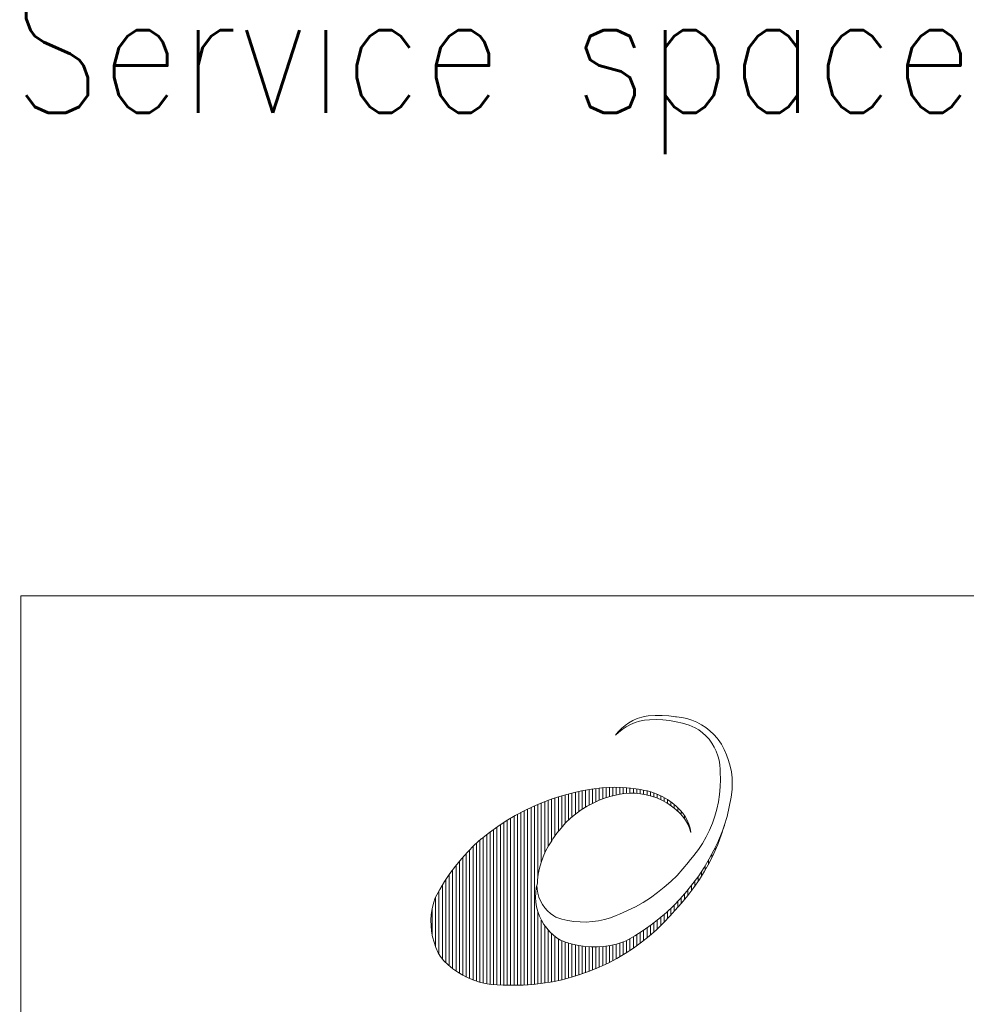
# Model space of a CAD drawing. Header units: inches. Extents: x 0 to 17820, y -10 to 12600.
# Tile 83 of 116: x 12119 to 13382, y 1255 to 2568. Entities that reach past the tile are written whole.
import ezdxf

# ---------------------------------------------------------------- set-up
doc = ezdxf.new("R2010")
doc.units = ezdxf.units.IN
for name, color, linetype, true_color in [('1', 7, 'Continuous', 0xffffff), ('210', 7, 'Continuous', 0xffffff), ('254', 7, 'Continuous', 0xffffff)]:
    doc.layers.add(name, color=color, linetype=linetype, true_color=true_color)
doc.styles.add('latin_extended', font='simplex.shx')

msp = doc.modelspace()

# ---------------------------------------------------------------- linework, layer by layer
at = {"layer": '1', "color": 7, "linetype": 'Continuous', "lineweight": 18}
for q in [(12120, 150), (17670, 1800)]:
    msp.add_line((12120, 1800), q, dxfattribs=at)
at = {"layer": '210', "color": 7, "linetype": 'Continuous', "lineweight": 18}
for p, q in [((12120, 1800), (17670, 1800)), ((12120, 150), (12120, 1800))]:
    msp.add_line(p, q, dxfattribs=at)
at = {"layer": '210', "color": 20, "linetype": 'Continuous', "lineweight": 13}
for p, q in [((12931.533, 1630.605), (12926.394, 1627.06)), ((12936.993, 1633.632), (12931.533, 1630.605)), ((12939.715, 1630.776), (12933.732, 1628.324)), ((12942.722, 1636.113), (12936.993, 1633.632)), ((12945.903, 1632.653), (12939.715, 1630.776)), ((12948.665, 1638.023), (12942.722, 1636.113)), ((12952.24, 1633.939), (12945.903, 1632.653)), ((12954.766, 1639.345), (12948.665, 1638.023)), ((12959.107, 1634.574), (12952.241, 1633.939)), ((12957.493, 1639.668), (12954.77, 1639.345)), ((12966.611, 1640.348), (12957.493, 1639.668)), ((12968.031, 1634.856), (12959.107, 1634.574)), ((12975.754, 1640.42), (12966.611, 1640.348)), ((12976.953, 1634.529), (12968.031, 1634.856)), ((12984.882, 1639.882), (12975.754, 1640.42)), ((12985.832, 1633.595), (12976.953, 1634.529)), ((12993.954, 1638.737), (12984.882, 1639.882)), ((12994.626, 1632.056), (12985.832, 1633.595)), ((12995.205, 1638.629), (12993.955, 1638.737)), ((13003.295, 1629.922), (12994.626, 1632.056)), ((13002.136, 1637.667), (12995.205, 1638.629)), ((13008.957, 1636.106), (13002.136, 1637.667)), ((13011.798, 1627.201), (13003.295, 1629.922)), ((13015.616, 1633.958), (13008.957, 1636.106)), ((13022.063, 1631.238), (13015.616, 1633.958)), ((13028.249, 1627.968), (13022.063, 1631.238)), ((12917.524, 1617.769), (12913.784, 1614.242)), ((12917.271, 1618.556), (12913.787, 1614.244)), ((12921.624, 1623.031), (12917.271, 1618.556)), ((12922.587, 1621.792), (12917.524, 1617.769)), ((12926.394, 1627.06), (12921.624, 1623.031)), ((12928.005, 1625.321), (12922.587, 1621.792)), ((12933.732, 1628.324), (12928.005, 1625.321)), ((13020.096, 1623.906), (13011.798, 1627.201)), ((13024.76, 1621.068), (13020.098, 1623.905)), ((13029.775, 1617.349), (13024.76, 1621.068)), ((13034.128, 1624.172), (13028.249, 1627.968)), ((13034.404, 1613.158), (13029.775, 1617.349)), ((13039.654, 1619.88), (13034.128, 1624.172)), ((13044.785, 1615.122), (13039.654, 1619.88)), ((13038.603, 1608.536), (13034.404, 1613.158)), ((13042.331, 1603.528), (13038.603, 1608.536)), ((13045.554, 1598.179), (13042.331, 1603.528)), ((13049.483, 1609.937), (13044.785, 1615.122)), ((13050.603, 1608.405), (13049.485, 1609.934)), ((13054.932, 1601.847), (13050.603, 1608.405)), ((13048.24, 1592.543), (13045.554, 1598.179)), ((13050.363, 1586.671), (13048.24, 1592.543)), ((13058.739, 1594.973), (13054.932, 1601.847)), ((13062.002, 1587.826), (13058.739, 1594.973)), ((13051.905, 1580.621), (13050.363, 1586.671)), ((13052.849, 1574.449), (13051.905, 1580.621)), ((13064.702, 1580.446), (13062.002, 1587.826)), ((13066.822, 1572.88), (13064.702, 1580.446)), ((13053.187, 1568.214), (13052.849, 1574.449)), ((13053.434, 1564.832), (13053.188, 1568.207)), ((13053.751, 1554.882), (13053.434, 1564.832)), ((13068.349, 1565.172), (13066.822, 1572.88)), ((13069.274, 1557.369), (13068.349, 1565.172)), ((13053.458, 1544.931), (13053.751, 1554.882)), ((13069.592, 1549.517), (13069.274, 1557.369)), ((12855.213, 1536.717), (12842.103, 1533.142)), ((12868.47, 1539.701), (12855.213, 1536.717)), ((12881.848, 1542.087), (12868.47, 1539.701)), ((12895.319, 1543.87), (12881.848, 1542.087)), ((12901.552, 1544.35), (12895.39, 1543.877)), ((12912.286, 1544.692), (12901.552, 1544.35)), ((12923.021, 1544.424), (12912.286, 1544.692)), ((12933.725, 1543.549), (12923.021, 1544.424)), ((12932.329, 1536.714), (12924.89, 1536.193)), ((12939.786, 1536.626), (12932.329, 1536.714)), ((12944.363, 1542.067), (12933.725, 1543.549)), ((12954.899, 1539.985), (12944.363, 1542.067)), ((12956.524, 1539.607), (12954.842, 1539.998)), ((12963.538, 1537.59), (12956.524, 1539.607)), ((12970.359, 1534.995), (12963.538, 1537.59)), ((13052.556, 1535.016), (13053.458, 1544.931)), ((13067.837, 1531.486), (13069.291, 1541.777)), ((13069.301, 1541.665), (13069.592, 1549.517)), ((12816.429, 1524.247), (12803.917, 1518.946)), ((12829.166, 1528.983), (12816.429, 1524.247)), ((12842.103, 1533.142), (12829.166, 1528.983)), ((12891.936, 1527.206), (12883.679, 1523.454)), ((12900.426, 1530.396), (12891.936, 1527.206)), ((12909.112, 1533.009), (12900.426, 1530.396)), ((12910.263, 1533.341), (12909.114, 1533.009)), ((12917.518, 1535.066), (12910.263, 1533.341)), ((12924.89, 1536.193), (12917.518, 1535.066)), ((12947.212, 1535.93), (12939.786, 1536.626)), ((12954.555, 1534.63), (12947.212, 1535.93)), ((12961.768, 1532.735), (12954.555, 1534.63)), ((12968.802, 1530.257), (12961.768, 1532.735)), ((12975.611, 1527.214), (12968.802, 1530.257)), ((12976.939, 1531.841), (12970.359, 1534.995)), ((12982.148, 1523.624), (12975.611, 1527.214)), ((12983.234, 1528.148), (12976.939, 1531.841)), ((12988.371, 1519.513), (12982.148, 1523.624)), ((12989.199, 1523.943), (12983.234, 1528.148)), ((12994.792, 1519.255), (12989.199, 1523.943)), ((13048.944, 1515.446), (13051.05, 1525.176)), ((13051.05, 1525.176), (13052.556, 1535.016)), ((13065.457, 1518.534), (13067.837, 1531.486)), ((12791.655, 1513.088), (12779.668, 1506.687)), ((12803.917, 1518.946), (12791.655, 1513.088)), ((12868.013, 1514.329), (12860.674, 1508.999)), ((12875.692, 1519.155), (12868.013, 1514.329)), ((12883.679, 1523.454), (12875.692, 1519.155)), ((12994.237, 1514.908), (12988.371, 1519.513)), ((12999.708, 1509.839), (12994.237, 1514.908)), ((12999.975, 1514.117), (12994.792, 1519.255)), ((13003.624, 1509.956), (12999.965, 1514.126)), ((13046.247, 1505.862), (13048.944, 1515.446)), ((13062.48, 1505.706), (13065.457, 1518.534)), ((12767.98, 1499.754), (12756.615, 1492.305)), ((12779.668, 1506.687), (12767.98, 1499.754)), ((12853.711, 1503.188), (12847.153, 1496.922)), ((12860.674, 1508.999), (12853.711, 1503.188)), ((13003.593, 1505.455), (12999.689, 1509.859)), ((13007.053, 1500.639), (13003.593, 1505.455)), ((13006.84, 1505.375), (13003.624, 1509.956)), ((13009.539, 1500.471), (13006.84, 1505.375)), ((13010.001, 1495.493), (13007.053, 1500.639)), ((13011.688, 1495.303), (13009.539, 1500.471)), ((13010.375, 1494.742), (13010.375, 1498.643)), ((13042.969, 1496.462), (13046.247, 1505.862)), ((13058.913, 1493.029), (13062.48, 1505.706)), ((12745.595, 1484.353), (12734.943, 1475.915)), ((12756.615, 1492.305), (12745.595, 1484.353)), ((12841.031, 1490.23), (12835.372, 1483.143)), ((12847.153, 1496.922), (12841.031, 1490.23)), ((13012.406, 1490.073), (13010.001, 1495.493)), ((13013.264, 1489.933), (13011.688, 1495.303)), ((13014.242, 1484.435), (13012.406, 1490.073)), ((13014.247, 1484.423), (13013.264, 1489.933)), ((13034.72, 1478.351), (13039.121, 1487.28)), ((13039.121, 1487.28), (13042.969, 1496.462)), ((13050.577, 1472.319), (13055.656, 1484.423)), ((13054.762, 1480.532), (13058.913, 1493.029)), ((13055.656, 1484.423), (13059.141, 1493.78)), ((13055.893, 1483.751), (13055.893, 1485.027)), ((12734.557, 1475.594), (12725.267, 1467.184)), ((12734.943, 1475.915), (12734.56, 1475.597)), ((12828.624, 1473.187), (12824.253, 1466.384)), ((12830.201, 1475.691), (12828.63, 1473.195)), ((12835.372, 1483.143), (12830.201, 1475.691)), ((13029.779, 1469.708), (13034.72, 1478.351)), ((13044.941, 1460.464), (13050.577, 1472.319)), ((13050.038, 1468.239), (13054.762, 1480.532)), ((12716.397, 1458.332), (12707.968, 1449.06)), ((12725.267, 1467.184), (12716.397, 1458.332)), ((12820.408, 1459.272), (12817.108, 1451.89)), ((12824.253, 1466.384), (12820.408, 1459.272)), ((13018.361, 1453.408), (13024.32, 1461.383)), ((13024.32, 1461.383), (13029.779, 1469.708)), ((13038.76, 1448.884), (13044.941, 1460.464)), ((13044.751, 1456.179), (13050.038, 1468.239)), ((12707.968, 1449.06), (12700, 1439.388)), ((12817.108, 1451.89), (12814.374, 1444.281)), ((13010.995, 1444.612), (13011.931, 1445.819)), ((13011.925, 1445.812), (13018.361, 1453.408)), ((13032.049, 1437.603), (13038.76, 1448.884)), ((13038.91, 1444.375), (13044.751, 1456.179)), ((12700, 1439.388), (12692.511, 1429.341)), ((12812.221, 1436.487), (12810.66, 1428.553)), ((12814.374, 1444.281), (12812.221, 1436.487)), ((12995.757, 1427.072), (13003.606, 1435.642)), ((13003.606, 1435.642), (13010.995, 1444.612)), ((13024.822, 1426.646), (13032.049, 1437.603)), ((13025.624, 1421.643), (13032.53, 1432.855)), ((13032.53, 1432.855), (13038.91, 1444.375)), ((12685.52, 1418.941), (12679.042, 1408.214)), ((12692.511, 1429.341), (12685.52, 1418.941)), ((12809.702, 1420.524), (12809.458, 1416.666)), ((12810.66, 1428.553), (12809.702, 1420.524)), ((12978.766, 1411.225), (12987.469, 1418.925)), ((12987.469, 1418.925), (12995.757, 1427.072)), ((13017.093, 1416.036), (13024.822, 1426.646)), ((13018.206, 1410.761), (13025.624, 1421.643)), ((12679.042, 1408.214), (12673.094, 1397.184)), ((12808.021, 1410.452), (12807.184, 1404.118)), ((12809.459, 1416.676), (12808.021, 1410.452)), ((12808.731, 1413.86), (12809.012, 1408.455)), ((12809.012, 1408.455), (12809.898, 1403.116)), ((12969.671, 1403.991), (12978.766, 1411.225)), ((13000.201, 1395.949), (13008.881, 1405.796)), ((13008.881, 1405.796), (13017.093, 1416.036)), ((13010.293, 1400.235), (13018.206, 1410.761)), ((12672.968, 1396.937), (12670.688, 1389.759)), ((12673.094, 1397.184), (12672.961, 1396.923)), ((12807.184, 1404.118), (12806.953, 1397.734)), ((12806.953, 1397.734), (12807.332, 1391.357)), ((12809.898, 1403.116), (12811.379, 1397.91)), ((12811.379, 1397.91), (12813.435, 1392.903)), ((12813.435, 1392.903), (12816.04, 1388.16)), ((12950.407, 1391.002), (12960.209, 1397.243)), ((12960.209, 1397.243), (12969.671, 1403.991)), ((12991.074, 1386.515), (13000.201, 1395.949)), ((13001.901, 1390.086), (13010.293, 1400.235)), ((12668.995, 1382.421), (12667.901, 1374.97)), ((12670.688, 1389.759), (12668.995, 1382.421)), ((12807.332, 1391.357), (12808.316, 1385.045)), ((12808.316, 1385.045), (12809.898, 1378.856)), ((12816.04, 1388.16), (12819.162, 1383.739)), ((12819.162, 1383.739), (12822.761, 1379.697)), ((12822.761, 1379.697), (12826.791, 1376.085)), ((12919.23, 1375.473), (12929.889, 1380.101)), ((12929.889, 1380.101), (12940.291, 1385.282)), ((12940.291, 1385.282), (12950.407, 1391.002)), ((12981.519, 1377.515), (12991.074, 1386.515)), ((12986.738, 1373.108), (12993.051, 1380.339)), ((12993.049, 1380.337), (13001.901, 1390.086)), ((12667.901, 1374.97), (12667.413, 1367.455)), ((12667.413, 1367.455), (12667.534, 1359.925)), ((12809.898, 1378.856), (12812.061, 1372.845)), ((12812.061, 1372.845), (12814.788, 1367.068)), ((12814.788, 1367.068), (12818.052, 1361.577)), ((12826.791, 1376.085), (12831.202, 1372.948)), ((12831.202, 1372.948), (12834.105, 1371.259)), ((12834.107, 1371.258), (12841.974, 1368.78)), ((12841.974, 1368.78), (12850.002, 1366.889)), ((12850.002, 1366.889), (12858.148, 1365.596)), ((12882.847, 1365.358), (12891.016, 1366.494)), ((12891.016, 1366.494), (12899.079, 1368.23)), ((12899.079, 1368.23), (12906.992, 1370.557)), ((12906.992, 1370.557), (12914.712, 1373.461)), ((12914.712, 1373.461), (12919.225, 1375.471)), ((12961.208, 1360.893), (12971.557, 1368.968)), ((12971.557, 1368.968), (12981.519, 1377.515)), ((12977.738, 1363.602), (12986.738, 1373.108)), ((12667.534, 1359.925), (12668.264, 1352.429)), ((12818.052, 1361.577), (12821.824, 1356.422)), ((12821.824, 1356.422), (12826.071, 1351.649)), ((12858.148, 1365.596), (12866.368, 1364.908)), ((12866.368, 1364.908), (12874.616, 1364.828)), ((12874.616, 1364.828), (12882.847, 1365.358)), ((12939.443, 1346.226), (12950.496, 1353.307)), ((12950.496, 1353.307), (12961.208, 1360.893)), ((12958.461, 1345.897), (12968.306, 1354.525)), ((12968.306, 1354.525), (12977.738, 1363.602)), ((12668.264, 1352.429), (12669.597, 1345.017)), ((12669.597, 1345.017), (12671.525, 1337.737)), ((12826.071, 1351.649), (12830.753, 1347.303)), ((12830.753, 1347.303), (12835.827, 1343.423)), ((12835.827, 1343.423), (12840.428, 1340.51)), ((12840.43, 1340.509), (12848.329, 1337.551)), ((12922.927, 1337.778), (12928.075, 1339.667)), ((12928.073, 1339.667), (12939.443, 1346.226)), ((12948.226, 1337.737), (12958.461, 1345.897)), ((12671.525, 1337.737), (12674.035, 1330.637)), ((12674.035, 1330.637), (12677.111, 1323.763)), ((12848.329, 1337.551), (12856.421, 1335.172)), ((12856.421, 1335.172), (12864.663, 1333.382)), ((12864.663, 1333.382), (12873.014, 1332.193)), ((12873.014, 1332.193), (12881.428, 1331.61)), ((12881.428, 1331.61), (12889.863, 1331.635)), ((12889.863, 1331.635), (12898.274, 1332.27)), ((12898.274, 1332.27), (12906.617, 1333.51)), ((12906.617, 1333.51), (12914.849, 1335.349)), ((12914.849, 1335.349), (12922.927, 1337.778)), ((12926.671, 1322.89), (12937.621, 1330.062)), ((12937.621, 1330.062), (12948.226, 1337.737)), ((12677.111, 1323.763), (12679.511, 1319.248)), ((12679.511, 1319.248), (12684.788, 1313.255)), ((12903.829, 1310.111), (12915.399, 1316.234)), ((12915.399, 1316.234), (12926.671, 1322.89)), ((12684.788, 1313.255), (12690.507, 1307.681)), ((12690.507, 1307.681), (12696.634, 1302.561)), ((12696.634, 1302.561), (12703.133, 1297.922)), ((12879.898, 1299.512), (12891.987, 1304.533)), ((12891.987, 1304.533), (12903.829, 1310.111)), ((12703.133, 1297.922), (12709.967, 1293.792)), ((12709.967, 1293.792), (12717.097, 1290.196)), ((12717.097, 1290.196), (12724.48, 1287.154)), ((12724.48, 1287.154), (12732.073, 1284.684)), ((12829.605, 1285.2), (12842.414, 1287.895)), ((12842.414, 1287.895), (12855.085, 1291.184)), ((12855.085, 1291.184), (12867.589, 1295.059)), ((12867.589, 1295.059), (12879.898, 1299.512)), ((12732.073, 1284.684), (12739.832, 1282.8)), ((12739.832, 1282.8), (12747.713, 1281.513)), ((12747.713, 1281.513), (12755.669, 1280.831)), ((12755.669, 1280.831), (12763.653, 1280.757)), ((12763.653, 1280.757), (12764.444, 1280.783)), ((12764.444, 1280.783), (12777.531, 1280.45)), ((12777.531, 1280.45), (12790.618, 1280.727)), ((12790.618, 1280.727), (12803.678, 1281.612)), ((12803.678, 1281.612), (12816.683, 1283.104)), ((12816.683, 1283.104), (12829.605, 1285.2))]:
    msp.add_line(p, q, dxfattribs=at)
at = {"layer": '210', "color": 140, "linetype": 'Continuous', "lineweight": 13}
for p, q in [((12855.614, 1504.856), (12855.614, 1536.816)), ((12860.165, 1508.6), (12860.165, 1537.905)), ((12864.717, 1512.028), (12864.717, 1538.919)), ((12869.269, 1515.169), (12869.269, 1539.861)), ((12873.821, 1518.044), (12873.821, 1540.729)), ((12878.373, 1520.675), (12878.373, 1541.526)), ((12882.924, 1523.077), (12882.924, 1542.252)), ((12887.476, 1525.263), (12887.476, 1542.907)), ((12892.028, 1527.244), (12892.028, 1543.491)), ((12896.58, 1529.032), (12896.58, 1543.984)), ((12901.132, 1530.632), (12901.132, 1544.324)), ((12905.683, 1532.053), (12905.683, 1544.554)), ((12910.235, 1533.333), (12910.235, 1544.674)), ((12914.787, 1534.49), (12914.787, 1544.684)), ((12919.339, 1535.402), (12919.339, 1544.585)), ((12923.891, 1536.076), (12923.891, 1544.376)), ((12928.442, 1536.518), (12928.442, 1544.057)), ((12932.994, 1536.731), (12932.994, 1543.628)), ((12937.546, 1536.717), (12937.546, 1543.087)), ((12942.098, 1536.475), (12942.098, 1542.434)), ((12946.65, 1536.004), (12946.65, 1541.668)), ((12951.201, 1535.301), (12951.201, 1540.787)), ((12955.753, 1534.359), (12955.753, 1539.791)), ((12960.305, 1533.171), (12960.305, 1538.599)), ((12964.857, 1531.726), (12964.857, 1537.139)), ((12814.647, 1445.13), (12814.647, 1523.533)), ((12819.199, 1456.738), (12819.199, 1525.333)), ((12823.751, 1465.524), (12823.751, 1527.049)), ((12828.303, 1472.723), (12828.303, 1528.682)), ((12832.855, 1479.648), (12832.855, 1530.234)), ((12837.406, 1485.805), (12837.406, 1531.706)), ((12841.958, 1491.304), (12841.958, 1533.099)), ((12846.51, 1496.261), (12846.51, 1534.414)), ((12851.062, 1500.758), (12851.062, 1535.653)), ((12969.409, 1530.013), (12969.409, 1535.396)), ((12973.96, 1528.013), (12973.96, 1533.353)), ((12978.512, 1525.706), (12978.512, 1530.984)), ((12983.064, 1523.064), (12983.064, 1528.257)), ((12987.616, 1520.052), (12987.616, 1525.132)), ((12787.337, 1280.6), (12787.337, 1510.861)), ((12791.888, 1280.786), (12791.888, 1513.206)), ((12796.44, 1281.046), (12796.44, 1515.455)), ((12800.992, 1281.38), (12800.992, 1517.609)), ((12805.544, 1281.788), (12805.544, 1519.673)), ((12810.096, 1424.465), (12810.096, 1521.646)), ((12992.168, 1516.622), (12992.168, 1521.554)), ((12996.719, 1512.711), (12996.719, 1517.443)), ((13001.271, 1508.181), (13001.271, 1512.74)), ((12764.578, 1280.777), (12764.578, 1497.6)), ((12769.129, 1280.594), (12769.129, 1500.468)), ((12773.681, 1280.485), (12773.681, 1503.224)), ((12778.233, 1280.449), (12778.233, 1505.873)), ((12782.785, 1280.488), (12782.785, 1508.418)), ((13005.823, 1502.473), (13005.823, 1506.941)), ((12746.37, 1281.688), (12746.37, 1484.937)), ((12750.922, 1281.164), (12750.922, 1488.291)), ((12755.474, 1280.84), (12755.474, 1491.516)), ((12760.026, 1280.715), (12760.026, 1494.617)), ((12732.715, 1284.504), (12732.715, 1473.991)), ((12737.267, 1283.353), (12737.267, 1477.823)), ((12741.819, 1282.417), (12741.819, 1481.45)), ((13051.341, 1471.464), (13051.341, 1474.043)), ((12719.06, 1289.323), (12719.06, 1461.081)), ((12723.611, 1287.478), (12723.611, 1465.596)), ((12728.163, 1285.876), (12728.163, 1469.895)), ((13046.789, 1460.651), (13046.789, 1464.199)), ((12705.404, 1296.47), (12705.404, 1446.052)), ((12709.956, 1293.799), (12709.956, 1451.33)), ((12714.508, 1291.424), (12714.508, 1456.332)), ((13037.686, 1442.064), (13037.686, 1446.995)), ((13042.237, 1450.93), (13042.237, 1455.239)), ((12696.301, 1302.819), (12696.301, 1434.553)), ((12700.852, 1299.465), (12700.852, 1440.47)), ((13028.582, 1426.304), (13028.582, 1432.208)), ((13033.134, 1433.893), (13033.134, 1439.347)), ((12687.197, 1310.803), (12687.197, 1421.538)), ((12691.749, 1306.578), (12691.749, 1428.259)), ((13019.478, 1412.552), (13019.478, 1419.201)), ((13024.03, 1419.212), (13024.03, 1425.51)), ((12678.093, 1321.841), (12678.093, 1406.538)), ((12682.645, 1315.578), (12682.645, 1414.326)), ((13010.375, 1400.339), (13010.375, 1407.588)), ((13014.927, 1406.275), (13014.927, 1413.238)), ((12673.542, 1331.897), (12673.542, 1398.06)), ((12996.719, 1384.27), (12996.719, 1392.246)), ((13001.271, 1389.362), (13001.271, 1397.113)), ((13005.823, 1394.711), (13005.823, 1402.221)), ((12668.99, 1347.978), (12668.99, 1382.393)), ((12987.616, 1374.084), (12987.616, 1383.16)), ((12992.168, 1379.297), (12992.168, 1387.599)), ((12810.096, 1282.272), (12810.096, 1378.222)), ((12814.647, 1282.83), (12814.647, 1367.333)), ((12969.409, 1355.543), (12969.409, 1367.227)), ((12973.96, 1359.864), (12973.96, 1370.957)), ((12978.512, 1364.385), (12978.512, 1374.85)), ((12983.064, 1369.119), (12983.064, 1378.914)), ((12819.199, 1283.464), (12819.199, 1359.897)), ((12823.751, 1284.174), (12823.751, 1354.142)), ((12951.201, 1340.03), (12951.201, 1353.784)), ((12955.753, 1343.662), (12955.753, 1356.937)), ((12960.305, 1347.452), (12960.305, 1360.224)), ((12964.857, 1351.409), (12964.857, 1363.652)), ((12828.303, 1284.961), (12828.303, 1349.474)), ((12832.855, 1285.825), (12832.855, 1345.602)), ((12837.406, 1286.767), (12837.406, 1342.363)), ((12841.958, 1287.789), (12841.958, 1339.885)), ((12928.442, 1324.001), (12928.442, 1339.869)), ((12932.994, 1326.942), (12932.994, 1342.42)), ((12937.546, 1330.01), (12937.546, 1345.083)), ((12942.098, 1333.211), (12942.098, 1347.862)), ((12946.65, 1336.548), (12946.65, 1350.761)), ((12846.51, 1288.89), (12846.51, 1338.175)), ((12851.062, 1290.072), (12851.062, 1336.676)), ((12855.614, 1291.335), (12855.614, 1335.381)), ((12860.165, 1292.682), (12860.165, 1334.281)), ((12864.717, 1294.112), (12864.717, 1333.373)), ((12869.269, 1295.629), (12869.269, 1332.65)), ((12873.821, 1297.232), (12873.821, 1332.11)), ((12878.373, 1298.924), (12878.373, 1331.751)), ((12882.924, 1300.707), (12882.924, 1331.57)), ((12887.476, 1302.582), (12887.476, 1331.566)), ((12892.028, 1304.551), (12892.028, 1331.74)), ((12896.58, 1306.616), (12896.58, 1332.093)), ((12901.132, 1308.78), (12901.132, 1332.625)), ((12905.683, 1311.046), (12905.683, 1333.34)), ((12910.235, 1313.416), (12910.235, 1334.241)), ((12914.787, 1315.893), (12914.787, 1335.333)), ((12919.339, 1318.48), (12919.339, 1336.621)), ((12923.891, 1321.182), (12923.891, 1338.111))]:
    msp.add_line(p, q, dxfattribs=at)

# ---------------------------------------------------------------- texts
at = {"layer": '254', "color": 2, "linetype": 'Continuous', "lineweight": 13, "insert": (12109.567, 2389.25), "char_height": 165, "attachment_point": 7, "line_spacing_factor": 0.963855, "style": 'latin_extended'}
msp.add_mtext('\\W0.8317;Service space see drawing DAAF088437', dxfattribs=at)

doc.saveas('drawing.dxf')
